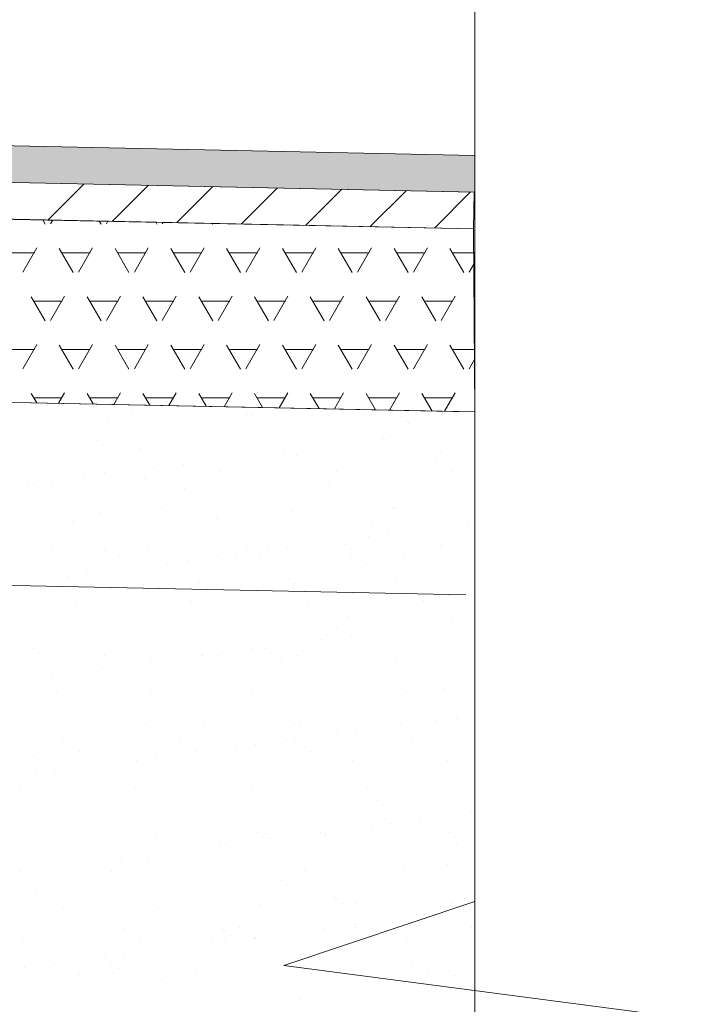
# Model space of a CAD drawing. Header units: metres. Extents: x 561538 to 562530, y 6580867 to 6581188.
# Tile 74 of 78: x 562512.8 to 562513.722, y 6580883.186 to 6580884.53. Entities that reach past the tile are written whole.
import ezdxf

# ---------------------------------------------------------------- set-up
doc = ezdxf.new("R2010")
doc.units = ezdxf.units.M
for name, color, linetype, lineweight in [('KLM_hatch-soidutee-asfalt-tyyp2', 253, 'Continuous', 9), ('KLM_lõige', 7, 'Continuous', 9), ('VV_xref', 7, 'Continuous', 9)]:
    doc.layers.add(name, color=color, linetype=linetype, lineweight=lineweight)

msp = doc.modelspace()

# ---------------------------------------------------------------- hatches: boundary and pattern name
at = {"layer": 'KLM_hatch-soidutee-asfalt-tyyp2'}
msp.add_hatch(color=253, dxfattribs=at).paths.add_polyline_path([(562507.3211, 6580884.4705), (562507.3211, 6580884.4205), (562513.4211, 6580884.2948), (562513.4211, 6580884.3448)])

# ---------------------------------------------------------------- linework, layer by layer
at = {"layer": 'KLM_hatch-soidutee-asfalt-tyyp2', "color": 253}
for p, q in [((562513.4211, 6580884.3448), (562507.3211, 6580884.4705)), ((562507.3211, 6580884.4205), (562513.4211, 6580884.2948)), ((562513.4201, 6580884.2948), (562507.3211, 6580884.4205)), ((562507.3211, 6580884.3705), (562513.4191, 6580884.2448)), ((562513.4211, 6580884.2948), (562513.4211, 6580884.3448)), ((562512.8383, 6580884.2568), (562512.8873, 6580884.3058)), ((562512.9263, 6580884.255), (562512.9753, 6580884.304)), ((562513.0143, 6580884.2532), (562513.0633, 6580884.3022)), ((562513.1023, 6580884.2513), (562513.1513, 6580884.3003)), ((562513.1902, 6580884.2495), (562513.2392, 6580884.2985)), ((562513.2782, 6580884.2477), (562513.3272, 6580884.2967)), ((562513.3662, 6580884.2459), (562513.4152, 6580884.2949)), ((562513.4191, 6580884.2448), (562513.4201, 6580884.2948))]:
    msp.add_line(p, q, dxfattribs=at)
at = {"layer": 'KLM_lõige'}
for p, q in [((562507.3211, 6580884.4705), (562513.4211, 6580884.3448)), ((562507.3201, 6580884.4205), (562513.4201, 6580884.2948)), ((562507.319, 6580884.3705), (562513.4191, 6580884.2448)), ((562507.5065, 6580884.1166), (562513.4139, 6580883.9949)), ((562513.4212, 6580883.9947), (562507.5065, 6580884.1166)), ((562512.8372, 6580884.0028), (562512.8372, 6580884.0028)), ((562512.9672, 6580884.0022), (562512.9672, 6580884.0022)), ((562512.9111, 6580883.994), (562512.9111, 6580883.994)), ((562512.9204, 6580883.9854), (562512.9204, 6580883.9854)), ((562512.9521, 6580883.9906), (562512.9521, 6580883.9906)), ((562513.1103, 6580883.9908), (562513.1103, 6580883.9908)), ((562513.1174, 6580883.9895), (562513.1174, 6580883.9895)), ((562513.2685, 6580883.9911), (562513.2685, 6580883.9911)), ((562513.3206, 6580883.9878), (562513.3206, 6580883.9878)), ((562513.4211, 6580882.5405), (562513.4212, 6580883.9947)), ((562513.33, 6580883.9792), (562513.33, 6580883.9792)), ((562513.3061, 6580883.9612), (562513.3061, 6580883.9612)), ((562513.3654, 6580883.9673), (562513.3654, 6580883.9673)), ((562513.3919, 6580883.9708), (562513.3919, 6580883.9708)), ((562512.9059, 6580883.9551), (562512.9059, 6580883.9551)), ((562512.9646, 6580883.9449), (562512.9646, 6580883.9449)), ((562513.0389, 6580883.9568), (562513.0389, 6580883.9568)), ((562513.1689, 6580883.9562), (562513.1689, 6580883.9562)), ((562513.2287, 6580883.9493), (562513.2287, 6580883.9493)), ((562513.2551, 6580883.9528), (562513.2551, 6580883.9528)), ((562513.2964, 6580883.9582), (562513.2964, 6580883.9582)), ((562513.1184, 6580883.9348), (562513.1184, 6580883.9348)), ((562513.1597, 6580883.9402), (562513.1597, 6580883.9402)), ((562513.1679, 6580883.9432), (562513.1679, 6580883.9432)), ((562513.1773, 6580883.9346), (562513.1773, 6580883.9346)), ((562513.3742, 6580883.9387), (562513.3742, 6580883.9387)), ((562512.8946, 6580883.9261), (562512.8946, 6580883.9261)), ((562513.0229, 6580883.9222), (562513.0229, 6580883.9222)), ((562513.0528, 6580883.9264), (562513.0528, 6580883.9264)), ((562513.0919, 6580883.9313), (562513.0919, 6580883.9313)), ((562513.211, 6580883.9267), (562513.211, 6580883.9267)), ((562513.3692, 6580883.927), (562513.3692, 6580883.927)), ((562512.8404, 6580883.9049), (562512.8404, 6580883.9049)), ((562512.916, 6580883.9125), (562512.916, 6580883.9125)), ((562512.9552, 6580883.9133), (562512.9552, 6580883.9133)), ((562512.9816, 6580883.9168), (562512.9816, 6580883.9168)), ((562513.0742, 6580883.9128), (562513.0742, 6580883.9128)), ((562513.1076, 6580883.9092), (562513.1076, 6580883.9092)), ((562513.2324, 6580883.9131), (562513.2324, 6580883.9131)), ((562513.2406, 6580883.9109), (562513.2406, 6580883.9109)), ((562513.3705, 6580883.9103), (562513.3705, 6580883.9103)), ((562513.3906, 6580883.9133), (562513.3906, 6580883.9133)), ((562512.8119, 6580883.9003), (562512.8119, 6580883.9003)), ((562512.8184, 6580883.8953), (562512.8184, 6580883.8953)), ((562512.8449, 6580883.8988), (562512.8449, 6580883.8988)), ((562512.8862, 6580883.9042), (562512.8862, 6580883.9042)), ((562512.9704, 6580883.9043), (562512.9704, 6580883.9043)), ((562513.0152, 6580883.8986), (562513.0152, 6580883.8986)), ((562513.2215, 6580883.8941), (562513.2215, 6580883.8941)), ((562513.0246, 6580883.89), (562513.0246, 6580883.89)), ((562507.4895, 6580883.8669), (562513.4088, 6580883.7449)), ((562512.8349, 6580883.8631), (562512.8349, 6580883.8631)), ((562512.8625, 6580883.854), (562512.8625, 6580883.854)), ((562512.9091, 6580883.8573), (562512.9091, 6580883.8573)), ((562512.9931, 6580883.8634), (562512.9931, 6580883.8634)), ((562513.0421, 6580883.859), (562513.0421, 6580883.859)), ((562513.1513, 6580883.8636), (562513.1513, 6580883.8636)), ((562513.1721, 6580883.8583), (562513.1721, 6580883.8583)), ((562513.3093, 6580883.8633), (562513.3093, 6580883.8633)), ((562513.3095, 6580883.8639), (562513.3095, 6580883.8639)), ((562512.8719, 6580883.8454), (562512.8719, 6580883.8454)), ((562513.0688, 6580883.8495), (562513.0688, 6580883.8495)), ((562513.272, 6580883.8478), (562513.272, 6580883.8478)), ((562513.2814, 6580883.8392), (562513.2814, 6580883.8392)), ((562513.4123, 6580883.842), (562513.4123, 6580883.842)), ((562513.2755, 6580883.824), (562513.2755, 6580883.824)), ((562513.302, 6580883.8274), (562513.302, 6580883.8274)), ((562513.3433, 6580883.8329), (562513.3433, 6580883.8329)), ((562513.1108, 6580883.8113), (562513.1108, 6580883.8113)), ((562513.2065, 6580883.8149), (562513.2065, 6580883.8149)), ((562513.2438, 6580883.813), (562513.2438, 6580883.813)), ((562513.3737, 6580883.8124), (562513.3737, 6580883.8124)), ((562512.8436, 6580883.807), (562512.8436, 6580883.807)), ((562512.916, 6580883.8049), (562512.916, 6580883.8049)), ((562512.9356, 6580883.7989), (562512.9356, 6580883.7989)), ((562512.9736, 6580883.8064), (562512.9736, 6580883.8064)), ((562513.0938, 6580883.7992), (562513.0938, 6580883.7992)), ((562513.1193, 6580883.8032), (562513.1193, 6580883.8032)), ((562513.1388, 6580883.806), (562513.1388, 6580883.806)), ((562513.1652, 6580883.8094), (562513.1652, 6580883.8094)), ((562513.252, 6580883.7995), (562513.252, 6580883.7995)), ((562513.3256, 6580883.7987), (562513.3256, 6580883.7987)), ((562513.4102, 6580883.7998), (562513.4102, 6580883.7998)), ((562512.957, 6580883.7853), (562512.957, 6580883.7853)), ((562513.002, 6580883.788), (562513.002, 6580883.788)), ((562513.0285, 6580883.7914), (562513.0285, 6580883.7914)), ((562513.0698, 6580883.7969), (562513.0698, 6580883.7969)), ((562513.1152, 6580883.7856), (562513.1152, 6580883.7856)), ((562513.1287, 6580883.7946), (562513.1287, 6580883.7946)), ((562513.2734, 6580883.7859), (562513.2734, 6580883.7859)), ((562512.8917, 6580883.7734), (562512.8917, 6580883.7734)), ((562512.933, 6580883.7789), (562512.933, 6580883.7789)), ((562512.8653, 6580883.77), (562512.8653, 6580883.77)), ((562512.9123, 6580883.7594), (562512.9123, 6580883.7594)), ((562512.9666, 6580883.7586), (562512.9666, 6580883.7586)), ((562513.0453, 6580883.7611), (562513.0453, 6580883.7611)), ((562513.1753, 6580883.7605), (562513.1753, 6580883.7605)), ((562513.3125, 6580883.7654), (562513.3125, 6580883.7654)), ((562512.976, 6580883.75), (562512.976, 6580883.75)), ((562513.1729, 6580883.7541), (562513.1729, 6580883.7541)), ((562513.3762, 6580883.7524), (562513.3762, 6580883.7524)), ((562513.3855, 6580883.7438), (562513.3855, 6580883.7438)), ((562512.8759, 6580883.7359), (562512.8759, 6580883.7359)), ((562513.0341, 6580883.7361), (562513.0341, 6580883.7361)), ((562513.1923, 6580883.7364), (562513.1923, 6580883.7364)), ((562513.3505, 6580883.7367), (562513.3505, 6580883.7367)), ((562512.8139, 6580883.714), (562512.8139, 6580883.714)), ((562512.8233, 6580883.7054), (562512.8233, 6580883.7054)), ((562512.8468, 6580883.7091), (562512.8468, 6580883.7091)), ((562512.9768, 6580883.7085), (562512.9768, 6580883.7085)), ((562513.0202, 6580883.7095), (562513.0202, 6580883.7095)), ((562513.114, 6580883.7135), (562513.114, 6580883.7135)), ((562513.2234, 6580883.7078), (562513.2234, 6580883.7078)), ((562513.247, 6580883.7151), (562513.247, 6580883.7151)), ((562513.3769, 6580883.7145), (562513.3769, 6580883.7145)), ((562513.3901, 6580883.7075), (562513.3901, 6580883.7075)), ((562513.2328, 6580883.6992), (562513.2328, 6580883.6992)), ((562513.2533, 6580883.6895), (562513.2533, 6580883.6895)), ((562513.3223, 6580883.6986), (562513.3223, 6580883.6986)), ((562513.3488, 6580883.7021), (562513.3488, 6580883.7021)), ((562513.1856, 6580883.6806), (562513.1856, 6580883.6806)), ((562513.212, 6580883.6841), (562513.212, 6580883.6841)), ((562512.8184, 6580883.6714), (562512.8184, 6580883.6714)), ((562512.8675, 6580883.6649), (562512.8675, 6580883.6649)), ((562512.9766, 6580883.6717), (562512.9766, 6580883.6717)), ((562513.0485, 6580883.6632), (562513.0485, 6580883.6632)), ((562513.0707, 6580883.6632), (562513.0707, 6580883.6632)), ((562513.0753, 6580883.6661), (562513.0753, 6580883.6661)), ((562513.1166, 6580883.6715), (562513.1166, 6580883.6715)), ((562513.1348, 6580883.672), (562513.1348, 6580883.672)), ((562513.293, 6580883.6723), (562513.293, 6580883.6723)), ((562513.3157, 6580883.6675), (562513.3157, 6580883.6675)), ((562512.8398, 6580883.6578), (562512.8398, 6580883.6578)), ((562512.9155, 6580883.6615), (562512.9155, 6580883.6615)), ((562512.9799, 6580883.6535), (562512.9799, 6580883.6535)), ((562512.998, 6580883.6581), (562512.998, 6580883.6581)), ((562513.0489, 6580883.6626), (562513.0489, 6580883.6626)), ((562513.0801, 6580883.6546), (562513.0801, 6580883.6546)), ((562513.1562, 6580883.6584), (562513.1562, 6580883.6584)), ((562513.1785, 6580883.6626), (562513.1785, 6580883.6626)), ((562513.277, 6580883.6587), (562513.277, 6580883.6587)), ((562513.3144, 6580883.6586), (562513.3144, 6580883.6586)), ((562512.9121, 6580883.6446), (562512.9121, 6580883.6446)), ((562512.9386, 6580883.6481), (562512.9386, 6580883.6481)), ((562512.8018, 6580883.6301), (562512.8018, 6580883.6301)), ((562512.8431, 6580883.6355), (562512.8431, 6580883.6355)), ((562512.85, 6580883.6112), (562512.85, 6580883.6112)), ((562512.918, 6580883.6186), (562512.918, 6580883.6186)), ((562512.9274, 6580883.61), (562512.9274, 6580883.61)), ((562512.98, 6580883.6106), (562512.98, 6580883.6106)), ((562513.0752, 6580883.6089), (562513.0752, 6580883.6089)), ((562513.1172, 6580883.6156), (562513.1172, 6580883.6156)), ((562513.1243, 6580883.6141), (562513.1243, 6580883.6141)), ((562513.2334, 6580883.6092), (562513.2334, 6580883.6092)), ((562513.2502, 6580883.6173), (562513.2502, 6580883.6173)), ((562513.3276, 6580883.6124), (562513.3276, 6580883.6124)), ((562513.3801, 6580883.6166), (562513.3801, 6580883.6166)), ((562513.3916, 6580883.6095), (562513.3916, 6580883.6095)), ((562512.917, 6580883.6086), (562512.917, 6580883.6086)), ((562513.3369, 6580883.6038), (562513.3369, 6580883.6038)), ((562512.9716, 6580883.5695), (562512.9716, 6580883.5695)), ((562513.3189, 6580883.5696), (562513.3189, 6580883.5696)), ((562513.3692, 6580883.5732), (562513.3692, 6580883.5732)), ((562513.3956, 6580883.5767), (562513.3956, 6580883.5767)), ((562512.9187, 6580883.5636), (562512.9187, 6580883.5636)), ((562513.0517, 6580883.5653), (562513.0517, 6580883.5653)), ((562513.1749, 6580883.5678), (562513.1749, 6580883.5678)), ((562513.1817, 6580883.5647), (562513.1817, 6580883.5647)), ((562513.1842, 6580883.5592), (562513.1842, 6580883.5592)), ((562513.2324, 6580883.5552), (562513.2324, 6580883.5552)), ((562513.2589, 6580883.5587), (562513.2589, 6580883.5587)), ((562513.3002, 6580883.5642), (562513.3002, 6580883.5642)), ((562513.3811, 6580883.5633), (562513.3811, 6580883.5633)), ((562512.8594, 6580883.5442), (562512.8594, 6580883.5442)), ((562513.0176, 6580883.5445), (562513.0176, 6580883.5445)), ((562513.1634, 6580883.5461), (562513.1634, 6580883.5461)), ((562513.1758, 6580883.5448), (562513.1758, 6580883.5448)), ((562513.334, 6580883.5451), (562513.334, 6580883.5451)), ((562512.8809, 6580883.5306), (562512.8809, 6580883.5306)), ((562513.0391, 6580883.5309), (562513.0391, 6580883.5309)), ((562513.0957, 6580883.5372), (562513.0957, 6580883.5372)), ((562513.1221, 6580883.5407), (562513.1221, 6580883.5407)), ((562513.1973, 6580883.5311), (562513.1973, 6580883.5311)), ((562513.3555, 6580883.5314), (562513.3555, 6580883.5314)), ((562512.8189, 6580883.5249), (562512.8189, 6580883.5249)), ((562512.959, 6580883.5192), (562512.959, 6580883.5192)), ((562512.9854, 6580883.5227), (562512.9854, 6580883.5227)), ((562513.0221, 6580883.5232), (562513.0221, 6580883.5232)), ((562513.0267, 6580883.5281), (562513.0267, 6580883.5281)), ((562513.1204, 6580883.5177), (562513.1204, 6580883.5177)), ((562513.2284, 6580883.5187), (562513.2284, 6580883.5187)), ((562513.2534, 6580883.5194), (562513.2534, 6580883.5194)), ((562513.3833, 6580883.5188), (562513.3833, 6580883.5188)), ((562512.8487, 6580883.5047), (562512.8487, 6580883.5047)), ((562512.8532, 6580883.5134), (562512.8532, 6580883.5134)), ((562512.89, 6580883.5101), (562512.89, 6580883.5101)), ((562512.9832, 6580883.5127), (562512.9832, 6580883.5127)), ((562513.0315, 6580883.5146), (562513.0315, 6580883.5146)), ((562512.8222, 6580883.5012), (562512.8222, 6580883.5012)), ((562512.7998, 6580883.4812), (562512.7998, 6580883.4812)), ((562512.8694, 6580883.4786), (562512.8694, 6580883.4786)), ((562512.958, 6580883.4814), (562512.958, 6580883.4814)), ((562513.1162, 6580883.4817), (562513.1162, 6580883.4817)), ((562513.2744, 6580883.482), (562513.2744, 6580883.482)), ((562512.8788, 6580883.47), (562512.8788, 6580883.47)), ((562512.9219, 6580883.4657), (562512.9219, 6580883.4657)), ((562513.0549, 6580883.4674), (562513.0549, 6580883.4674)), ((562513.0757, 6580883.4741), (562513.0757, 6580883.4741)), ((562513.1849, 6580883.4668), (562513.1849, 6580883.4668)), ((562513.279, 6580883.4724), (562513.279, 6580883.4724)), ((562513.2883, 6580883.4638), (562513.2883, 6580883.4638)), ((562513.3221, 6580883.4718), (562513.3221, 6580883.4718)), ((562513.416, 6580883.4479), (562513.416, 6580883.4479)), ((562513.347, 6580883.4388), (562513.347, 6580883.4388)), ((562512.923, 6580883.4295), (562512.923, 6580883.4295)), ((562513.1263, 6580883.4278), (562513.1263, 6580883.4278)), ((562513.2103, 6580883.4208), (562513.2103, 6580883.4208)), ((562513.2566, 6580883.4215), (562513.2566, 6580883.4215)), ((562513.2793, 6580883.4299), (562513.2793, 6580883.4299)), ((562513.3057, 6580883.4334), (562513.3057, 6580883.4334)), ((562513.3325, 6580883.4233), (562513.3325, 6580883.4233)), ((562513.3865, 6580883.4209), (562513.3865, 6580883.4209)), ((562512.8564, 6580883.4155), (562512.8564, 6580883.4155)), ((562512.9005, 6580883.417), (562512.9005, 6580883.417)), ((562512.9864, 6580883.4149), (562512.9864, 6580883.4149)), ((562513.0587, 6580883.4173), (562513.0587, 6580883.4173)), ((562513.1236, 6580883.4198), (562513.1236, 6580883.4198)), ((562513.1356, 6580883.4192), (562513.1356, 6580883.4192)), ((562513.1425, 6580883.4119), (562513.1425, 6580883.4119)), ((562513.169, 6580883.4153), (562513.169, 6580883.4153)), ((562513.2169, 6580883.4176), (562513.2169, 6580883.4176)), ((562513.3751, 6580883.4179), (562513.3751, 6580883.4179)), ((562512.9219, 6580883.4034), (562512.9219, 6580883.4034)), ((562513.0058, 6580883.3939), (562513.0058, 6580883.3939)), ((562513.0322, 6580883.3973), (562513.0322, 6580883.3973)), ((562513.0735, 6580883.4028), (562513.0735, 6580883.4028)), ((562513.0801, 6580883.4037), (562513.0801, 6580883.4037)), ((562513.2383, 6580883.4039), (562513.2383, 6580883.4039)), ((562513.3965, 6580883.4042), (562513.3965, 6580883.4042)), ((562512.9368, 6580883.3848), (562512.9368, 6580883.3848)), ((562512.9736, 6580883.3832), (562512.9736, 6580883.3832)), ((562512.8691, 6580883.3759), (562512.8691, 6580883.3759)), ((562512.8955, 6580883.3793), (562512.8955, 6580883.3793)), ((562512.9251, 6580883.3679), (562512.9251, 6580883.3679)), ((562512.9829, 6580883.3746), (562512.9829, 6580883.3746)), ((562513.0581, 6580883.3695), (562513.0581, 6580883.3695)), ((562513.1798, 6580883.3787), (562513.1798, 6580883.3787)), ((562513.1881, 6580883.3689), (562513.1881, 6580883.3689)), ((562513.3253, 6580883.3739), (562513.3253, 6580883.3739)), ((562513.3831, 6580883.377), (562513.3831, 6580883.377)), ((562513.3925, 6580883.3684), (562513.3925, 6580883.3684)), ((562512.8001, 6580883.3668), (562512.8001, 6580883.3668)), ((562512.8408, 6580883.3539), (562512.8408, 6580883.3539)), ((562512.999, 6580883.3542), (562512.999, 6580883.3542)), ((562513.1572, 6580883.3545), (562513.1572, 6580883.3545)), ((562513.3154, 6580883.3548), (562513.3154, 6580883.3548)), ((562512.8208, 6580883.3386), (562512.8208, 6580883.3386)), ((562512.8302, 6580883.33), (562512.8302, 6580883.33)), ((562513.0271, 6580883.3341), (562513.0271, 6580883.3341)), ((562513.2304, 6580883.3324), (562513.2304, 6580883.3324)), ((562512.8596, 6580883.3176), (562512.8596, 6580883.3176)), ((562512.9896, 6580883.317), (562512.9896, 6580883.317)), ((562513.1268, 6580883.3219), (562513.1268, 6580883.3219)), ((562513.2397, 6580883.3238), (562513.2397, 6580883.3238)), ((562513.2598, 6580883.3236), (562513.2598, 6580883.3236)), ((562513.3897, 6580883.323), (562513.3897, 6580883.323)), ((562513.3939, 6580883.3134), (562513.3939, 6580883.3134)), ((562513.3261, 6580883.3045), (562513.3261, 6580883.3045)), ((562513.3526, 6580883.308), (562513.3526, 6580883.308)), ((562512.8744, 6580883.2895), (562512.8744, 6580883.2895)), ((562512.9415, 6580883.2898), (562512.9415, 6580883.2898)), ((562513.0777, 6580883.2878), (562513.0777, 6580883.2878)), ((562513.0997, 6580883.2901), (562513.0997, 6580883.2901)), ((562513.1894, 6580883.2865), (562513.1894, 6580883.2865)), ((562513.2158, 6580883.29), (562513.2158, 6580883.29)), ((562513.2571, 6580883.2954), (562513.2571, 6580883.2954)), ((562513.2579, 6580883.2904), (562513.2579, 6580883.2904)), ((562513.4161, 6580883.2907), (562513.4161, 6580883.2907)), ((562512.8047, 6580883.2759), (562512.8047, 6580883.2759)), ((562512.9629, 6580883.2762), (562512.9629, 6580883.2762)), ((562513.087, 6580883.2792), (562513.087, 6580883.2792)), ((562513.1204, 6580883.2774), (562513.1204, 6580883.2774)), ((562513.1211, 6580883.2764), (562513.1211, 6580883.2764)), ((562513.2793, 6580883.2767), (562513.2793, 6580883.2767)), ((562513.2839, 6580883.2833), (562513.2839, 6580883.2833)), ((562513.3285, 6580883.276), (562513.3285, 6580883.276)), ((562512.9283, 6580883.27), (562512.9283, 6580883.27)), ((562512.9836, 6580883.2594), (562512.9836, 6580883.2594)), ((562513.0526, 6580883.2685), (562513.0526, 6580883.2685)), ((562513.0613, 6580883.2717), (562513.0613, 6580883.2717)), ((562513.0791, 6580883.272), (562513.0791, 6580883.272)), ((562513.1913, 6580883.271), (562513.1913, 6580883.271)), ((562512.9159, 6580883.2505), (562512.9159, 6580883.2505)), ((562512.9423, 6580883.254), (562512.9423, 6580883.254)), ((562512.8056, 6580883.236), (562512.8056, 6580883.236)), ((562512.8469, 6580883.2414), (562512.8469, 6580883.2414)), ((562512.925, 6580883.2432), (562512.925, 6580883.2432)), ((562512.9343, 6580883.2346), (562512.9343, 6580883.2346)), ((562513.1312, 6580883.2387), (562513.1312, 6580883.2387)), ((562513.3345, 6580883.237), (562513.3345, 6580883.237)), ((562512.8628, 6580883.2197), (562512.8628, 6580883.2197)), ((562512.8818, 6580883.2267), (562512.8818, 6580883.2267)), ((562512.9928, 6580883.2191), (562512.9928, 6580883.2191)), ((562513.04, 6580883.227), (562513.04, 6580883.227)), ((562513.13, 6580883.224), (562513.13, 6580883.224)), ((562513.1982, 6580883.2273), (562513.1982, 6580883.2273)), ((562513.263, 6580883.2257), (562513.263, 6580883.2257)), ((562513.3439, 6580883.2284), (562513.3439, 6580883.2284)), ((562513.3564, 6580883.2276), (562513.3564, 6580883.2276)), ((562513.3929, 6580883.2251), (562513.3929, 6580883.2251)), ((562512.9785, 6580883.1941), (562512.9785, 6580883.1941)), ((562513.1818, 6580883.1924), (562513.1818, 6580883.1924)), ((562513.3881, 6580883.1879), (562513.3881, 6580883.1879))]:
    msp.add_line(p, q, dxfattribs=at)
at = {"layer": 'KLM_lõige', "color": 7}
for p, q in [((562513.4191, 6580884.2448), (562507.3211, 6580884.3689)), ((562512.8345, 6580884.2509), (562512.8311, 6580884.2568)), ((562512.8418, 6580884.2515), (562512.8447, 6580884.2565)), ((562512.9107, 6580884.2509), (562512.9082, 6580884.2552)), ((562512.918, 6580884.2515), (562512.92, 6580884.255)), ((562512.9869, 6580884.2509), (562512.9853, 6580884.2536)), ((562512.9942, 6580884.2515), (562512.9953, 6580884.2534)), ((562513.0631, 6580884.2509), (562513.0624, 6580884.2521)), ((562513.0704, 6580884.2515), (562513.0706, 6580884.2519)), ((562513.4212, 6580883.9947), (562513.4191, 6580884.2448)), ((562512.8037, 6580884.1855), (562512.8228, 6580884.2185)), ((562512.8726, 6580884.1849), (562512.8535, 6580884.2179)), ((562512.8799, 6580884.1855), (562512.899, 6580884.2185)), ((562512.9488, 6580884.1849), (562512.9297, 6580884.2179)), ((562512.9561, 6580884.1855), (562512.9752, 6580884.2185)), ((562513.025, 6580884.1849), (562513.0059, 6580884.2179)), ((562513.0323, 6580884.1855), (562513.0514, 6580884.2185)), ((562513.1012, 6580884.1849), (562513.0821, 6580884.2179)), ((562513.1085, 6580884.1855), (562513.1276, 6580884.2185)), ((562513.1774, 6580884.1849), (562513.1583, 6580884.2179)), ((562513.1847, 6580884.1855), (562513.2038, 6580884.2185)), ((562513.2536, 6580884.1849), (562513.2345, 6580884.2179)), ((562513.2609, 6580884.1855), (562513.28, 6580884.2185)), ((562513.3298, 6580884.1849), (562513.3107, 6580884.2179)), ((562513.3371, 6580884.1855), (562513.3562, 6580884.2185)), ((562513.406, 6580884.1849), (562513.3869, 6580884.2179)), ((562512.7815, 6580884.2119), (562512.8196, 6580884.2119)), ((562512.8577, 6580884.2119), (562512.8958, 6580884.2119)), ((562512.9339, 6580884.2119), (562512.972, 6580884.2119)), ((562513.0101, 6580884.2119), (562513.0482, 6580884.2119)), ((562513.0863, 6580884.2119), (562513.1244, 6580884.2119)), ((562513.1625, 6580884.2119), (562513.2006, 6580884.2119)), ((562513.2387, 6580884.2119), (562513.2768, 6580884.2119)), ((562513.3149, 6580884.2119), (562513.353, 6580884.2119)), ((562513.3911, 6580884.2119), (562513.4194, 6580884.2119)), ((562513.4133, 6580884.1855), (562513.4195, 6580884.1963)), ((562512.8345, 6580884.1189), (562512.8154, 6580884.1519)), ((562512.8418, 6580884.1195), (562512.8609, 6580884.1525)), ((562512.9107, 6580884.1189), (562512.8916, 6580884.1519)), ((562512.918, 6580884.1195), (562512.9371, 6580884.1525)), ((562512.9869, 6580884.1189), (562512.9678, 6580884.1519)), ((562512.9942, 6580884.1195), (562513.0133, 6580884.1525)), ((562513.0631, 6580884.1189), (562513.044, 6580884.1519)), ((562513.0704, 6580884.1195), (562513.0895, 6580884.1525)), ((562513.1393, 6580884.1189), (562513.1202, 6580884.1519)), ((562513.1466, 6580884.1195), (562513.1657, 6580884.1525)), ((562513.2155, 6580884.1189), (562513.1964, 6580884.1519)), ((562513.2228, 6580884.1195), (562513.2419, 6580884.1525)), ((562513.2917, 6580884.1189), (562513.2726, 6580884.1519)), ((562513.299, 6580884.1195), (562513.3181, 6580884.1525)), ((562513.3679, 6580884.1189), (562513.3488, 6580884.1519)), ((562513.3752, 6580884.1195), (562513.3943, 6580884.1525)), ((562512.8196, 6580884.1459), (562512.8577, 6580884.1459)), ((562512.8958, 6580884.1459), (562512.9339, 6580884.1459)), ((562512.972, 6580884.1459), (562513.0101, 6580884.1459)), ((562513.0482, 6580884.1459), (562513.0863, 6580884.1459)), ((562513.1244, 6580884.1459), (562513.1625, 6580884.1459)), ((562513.2006, 6580884.1459), (562513.2387, 6580884.1459)), ((562513.2768, 6580884.1459), (562513.3149, 6580884.1459)), ((562513.353, 6580884.1459), (562513.3911, 6580884.1459)), ((562507.5065, 6580884.1166), (562513.4212, 6580883.9947)), ((562512.7815, 6580884.0799), (562512.8196, 6580884.0799)), ((562512.8037, 6580884.0536), (562512.8228, 6580884.0866)), ((562512.8726, 6580884.0529), (562512.8535, 6580884.0859)), ((562512.8577, 6580884.0799), (562512.8958, 6580884.0799)), ((562512.8799, 6580884.0536), (562512.899, 6580884.0866)), ((562512.9488, 6580884.0529), (562512.9297, 6580884.0859)), ((562512.9339, 6580884.0799), (562512.972, 6580884.0799)), ((562512.9561, 6580884.0536), (562512.9752, 6580884.0866)), ((562513.025, 6580884.0529), (562513.0059, 6580884.0859)), ((562513.0101, 6580884.0799), (562513.0482, 6580884.0799)), ((562513.0323, 6580884.0536), (562513.0514, 6580884.0866)), ((562513.1012, 6580884.0529), (562513.0821, 6580884.0859)), ((562513.0863, 6580884.0799), (562513.1244, 6580884.0799)), ((562513.1085, 6580884.0536), (562513.1276, 6580884.0866)), ((562513.1774, 6580884.0529), (562513.1583, 6580884.0859)), ((562513.1625, 6580884.0799), (562513.2006, 6580884.0799)), ((562513.1847, 6580884.0536), (562513.2038, 6580884.0866)), ((562513.2536, 6580884.0529), (562513.2345, 6580884.0859)), ((562513.2387, 6580884.0799), (562513.2768, 6580884.0799)), ((562513.2609, 6580884.0536), (562513.28, 6580884.0866)), ((562513.3298, 6580884.0529), (562513.3107, 6580884.0859)), ((562513.3149, 6580884.0799), (562513.353, 6580884.0799)), ((562513.3371, 6580884.0536), (562513.3562, 6580884.0866)), ((562513.406, 6580884.0529), (562513.3869, 6580884.0859)), ((562513.3911, 6580884.0799), (562513.4205, 6580884.0799)), ((562513.4133, 6580884.0536), (562513.4206, 6580884.0661)), ((562512.8228, 6580884.007), (562512.8154, 6580884.0199)), ((562512.8196, 6580884.0139), (562512.8577, 6580884.0139)), ((562512.8527, 6580884.0064), (562512.8609, 6580884.0206)), ((562512.9, 6580884.0055), (562512.8916, 6580884.0199)), ((562512.8958, 6580884.0139), (562512.9339, 6580884.0139)), ((562512.928, 6580884.0049), (562512.9371, 6580884.0206)), ((562512.9771, 6580884.0039), (562512.9678, 6580884.0199)), ((562512.972, 6580884.0139), (562513.0101, 6580884.0139)), ((562513.0033, 6580884.0033), (562513.0133, 6580884.0206)), ((562513.0542, 6580884.0023), (562513.044, 6580884.0199)), ((562513.0482, 6580884.0139), (562513.0863, 6580884.0139)), ((562513.0786, 6580884.0018), (562513.0895, 6580884.0206)), ((562513.1313, 6580884.0007), (562513.1202, 6580884.0199)), ((562513.1244, 6580884.0139), (562513.1625, 6580884.0139)), ((562513.1539, 6580884.0002), (562513.1657, 6580884.0206)), ((562513.2084, 6580883.9991), (562513.1964, 6580884.0199)), ((562513.2006, 6580884.0139), (562513.2387, 6580884.0139)), ((562513.2292, 6580883.9987), (562513.2419, 6580884.0206)), ((562513.2855, 6580883.9975), (562513.2726, 6580884.0199)), ((562513.2768, 6580884.0139), (562513.3149, 6580884.0139)), ((562513.3045, 6580883.9971), (562513.3181, 6580884.0206)), ((562513.3627, 6580883.9959), (562513.3488, 6580884.0199)), ((562513.353, 6580884.0139), (562513.3911, 6580884.0139)), ((562513.3798, 6580883.9956), (562513.3943, 6580884.0206))]:
    msp.add_line(p, q, dxfattribs=at)
at = {"layer": 'VV_xref', "linetype": 'Continuous', "lineweight": 9}
for p, q in [((562513.4211, 6580884.7182), (562513.4211, 6580883.3262)), ((562513.4211, 6580883.3262), (562513.1602, 6580883.2388)), ((562513.1602, 6580883.2388), (562513.7221, 6580883.1653))]:
    msp.add_line(p, q, dxfattribs=at)

doc.saveas('drawing.dxf')
